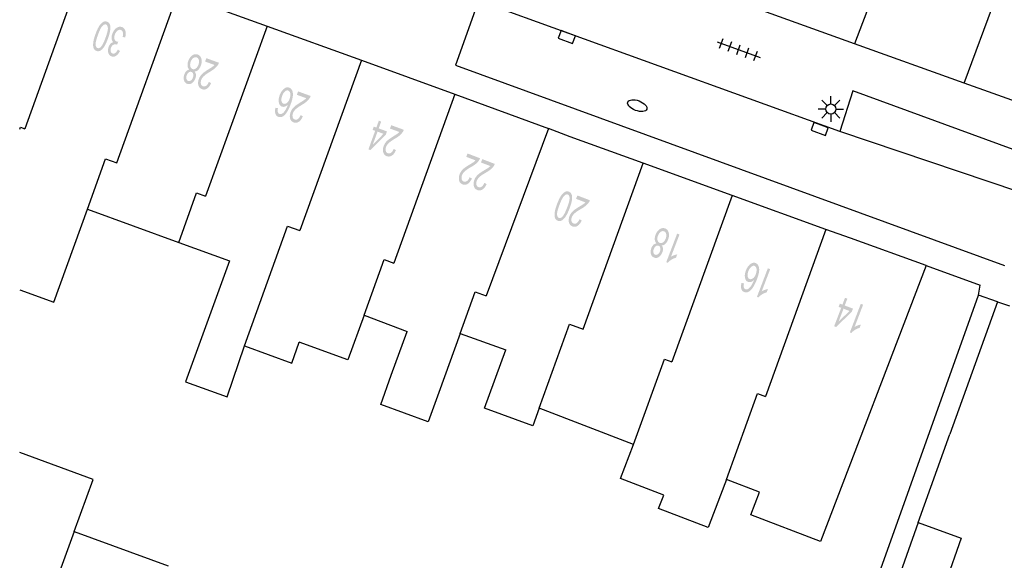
# Model space of a CAD drawing. Header units: metres. Extents: x 134521 to 134907, y 396000 to 396359.
# Tile 14 of 101: x 134521 to 134570, y 396096 to 396123. Entities that reach past the tile are written whole.
import ezdxf

# ---------------------------------------------------------------- set-up
doc = ezdxf.new("R2010")
doc.units = ezdxf.units.M
doc.header["$MEASUREMENT"] = 0

msp = doc.modelspace()

# ---------------------------------------------------------------- hatches: boundary and pattern name
at = {"linetype": 'Continuous', "lineweight": 0}
h = msp.add_hatch(color=251, dxfattribs=at)
edge = h.paths.add_edge_path()
edge.add_spline(control_points=[(134525.677, 396122.117), (134525.587, 396121.867), (134525.497, 396121.727), (134525.408, 396121.587), (134525.31, 396121.529), (134525.213, 396121.471), (134525.11, 396121.508), (134525.035, 396121.535), (134524.994, 396121.602), (134524.953, 396121.668), (134524.948, 396121.768), (134524.942, 396121.867), (134524.965, 396121.998), (134524.989, 396122.129), (134525.065, 396122.339), (134525.154, 396122.587), (134525.243, 396122.728), (134525.333, 396122.868), (134525.43, 396122.926), (134525.528, 396122.985), (134525.631, 396122.948), (134525.767, 396122.898), (134525.792, 396122.725), (134525.821, 396122.515), (134525.677, 396122.117)], knot_values=[0, 0, 0, 0.083333, 0.083333, 0.166667, 0.166667, 0.25, 0.25, 0.333333, 0.333333, 0.416667, 0.416667, 0.5, 0.5, 0.583333, 0.583333, 0.666667, 0.666667, 0.75, 0.75, 0.833333, 0.833333, 0.916667, 0.916667, 1, 1, 1], degree=2, periodic=0)
edge = h.paths.add_edge_path(flags=16)
edge.add_spline(control_points=[(134525.558, 396122.161), (134525.684, 396122.508), (134525.672, 396122.643), (134525.659, 396122.777), (134525.58, 396122.806), (134525.5, 396122.834), (134525.405, 396122.739), (134525.309, 396122.643), (134525.184, 396122.296), (134525.058, 396121.948), (134525.07, 396121.814), (134525.083, 396121.68), (134525.163, 396121.651), (134525.243, 396121.622), (134525.327, 396121.706), (134525.433, 396121.813), (134525.558, 396122.161)], knot_values=[0, 0, 0, 0.125, 0.125, 0.25, 0.25, 0.375, 0.375, 0.5, 0.5, 0.625, 0.625, 0.75, 0.75, 0.875, 0.875, 1, 1, 1], degree=2, periodic=0)
h = msp.add_hatch(color=251, dxfattribs=at)
edge = h.paths.add_edge_path()
edge.add_line((134526.523, 396122.175), (134526.4, 396122.194))
edge.add_spline(control_points=[(134526.4, 396122.194), (134526.433, 396122.349), (134526.409, 396122.431), (134526.385, 396122.513), (134526.316, 396122.538), (134526.234, 396122.568), (134526.148, 396122.503), (134526.061, 396122.439), (134526.016, 396122.314), (134525.973, 396122.194), (134525.997, 396122.098), (134526.021, 396122.002), (134526.101, 396121.973), (134526.133, 396121.961), (134526.189, 396121.963)], knot_values=[0, 0, 0, 0.142857, 0.142857, 0.285714, 0.285714, 0.428571, 0.428571, 0.571429, 0.571429, 0.714286, 0.714286, 0.857143, 0.857143, 1, 1, 1], degree=2, periodic=0)
edge.add_line((134526.189, 396121.963), (134526.121, 396121.816))
edge.add_spline(control_points=[(134526.121, 396121.816), (134526.111, 396121.822), (134526.104, 396121.825), (134526.03, 396121.851), (134525.95, 396121.815), (134525.87, 396121.779), (134525.827, 396121.658), (134525.792, 396121.563), (134525.813, 396121.485), (134525.833, 396121.407), (134525.901, 396121.383), (134525.968, 396121.358), (134526.036, 396121.406), (134526.104, 396121.453), (134526.163, 396121.576)], knot_values=[0, 0, 0, 0.142857, 0.142857, 0.285714, 0.285714, 0.428571, 0.428571, 0.571429, 0.571429, 0.714286, 0.714286, 0.857143, 0.857143, 1, 1, 1], degree=2, periodic=0)
edge.add_line((134526.163, 396121.576), (134526.267, 396121.503))
edge.add_spline(control_points=[(134526.267, 396121.503), (134526.183, 396121.336), (134526.073, 396121.268), (134525.964, 396121.199), (134525.852, 396121.24), (134525.775, 396121.268), (134525.728, 396121.341), (134525.681, 396121.413), (134525.678, 396121.511), (134525.674, 396121.609), (134525.709, 396121.705), (134525.742, 396121.797), (134525.802, 396121.86), (134525.862, 396121.923), (134525.942, 396121.944), (134525.869, 396122.003), (134525.856, 396122.11), (134525.843, 396122.218), (134525.892, 396122.354), (134525.959, 396122.539), (134526.095, 396122.635), (134526.231, 396122.731), (134526.368, 396122.681), (134526.492, 396122.636), (134526.534, 396122.496), (134526.576, 396122.355), (134526.523, 396122.175)], knot_values=[0, 0, 0, 0.076923, 0.076923, 0.153846, 0.153846, 0.230769, 0.230769, 0.307692, 0.307692, 0.384615, 0.384615, 0.461538, 0.461538, 0.538462, 0.538462, 0.615385, 0.615385, 0.692308, 0.692308, 0.769231, 0.769231, 0.846154, 0.846154, 0.923077, 0.923077, 1, 1, 1], degree=2, periodic=0)
h = msp.add_hatch(color=251, dxfattribs=at)
edge = h.paths.add_edge_path()
edge.add_spline(control_points=[(134529.94, 396120.495), (134529.998, 396120.43), (134530.007, 396120.344), (134530.015, 396120.258), (134529.978, 396120.157), (134529.923, 396120.003), (134529.811, 396119.925), (134529.699, 396119.847), (134529.577, 396119.891), (134529.454, 396119.936), (134529.418, 396120.07), (134529.382, 396120.204), (134529.437, 396120.358), (134529.473, 396120.456), (134529.533, 396120.516), (134529.594, 396120.576), (134529.678, 396120.59), (134529.607, 396120.664), (134529.596, 396120.774), (134529.584, 396120.885), (134529.632, 396121.016), (134529.697, 396121.197), (134529.827, 396121.289), (134529.957, 396121.382), (134530.096, 396121.331), (134530.235, 396121.281), (134530.275, 396121.127), (134530.316, 396120.972), (134530.249, 396120.787), (134530.199, 396120.65), (134530.119, 396120.574), (134530.039, 396120.498), (134529.94, 396120.495)], knot_values=[0, 0, 0, 0.0625, 0.0625, 0.125, 0.125, 0.1875, 0.1875, 0.25, 0.25, 0.3125, 0.3125, 0.375, 0.375, 0.4375, 0.4375, 0.5, 0.5, 0.5625, 0.5625, 0.625, 0.625, 0.6875, 0.6875, 0.75, 0.75, 0.8125, 0.8125, 0.875, 0.875, 0.9375, 0.9375, 1, 1, 1], degree=2, periodic=0)
edge = h.paths.add_edge_path(flags=16)
edge.add_spline(control_points=[(134530.131, 396120.832), (134530.158, 396120.906), (134530.159, 396120.983), (134530.161, 396121.061), (134530.129, 396121.116), (134530.097, 396121.171), (134530.044, 396121.19), (134529.961, 396121.22), (134529.878, 396121.159), (134529.796, 396121.099), (134529.751, 396120.975), (134529.706, 396120.85), (134529.732, 396120.748), (134529.757, 396120.647), (134529.841, 396120.616), (134529.922, 396120.587), (134530.004, 396120.649), (134530.087, 396120.71), (134530.131, 396120.832)], knot_values=[0, 0, 0, 0.111111, 0.111111, 0.222222, 0.222222, 0.333333, 0.333333, 0.444444, 0.444444, 0.555556, 0.555556, 0.666667, 0.666667, 0.777778, 0.777778, 0.888889, 0.888889, 1, 1, 1], degree=2, periodic=0)
edge = h.paths.add_edge_path(flags=16)
edge.add_spline(control_points=[(134529.857, 396120.194), (134529.893, 396120.294), (134529.874, 396120.372), (134529.854, 396120.451), (134529.785, 396120.476), (134529.719, 396120.5), (134529.654, 396120.452), (134529.589, 396120.405), (134529.556, 396120.313), (134529.521, 396120.218), (134529.541, 396120.138), (134529.561, 396120.057), (134529.627, 396120.034), (134529.693, 396120.01), (134529.759, 396120.057), (134529.825, 396120.105), (134529.857, 396120.194)], knot_values=[0, 0, 0, 0.125, 0.125, 0.25, 0.25, 0.375, 0.375, 0.5, 0.5, 0.625, 0.625, 0.75, 0.75, 0.875, 0.875, 1, 1, 1], degree=2, periodic=0)
h = msp.add_hatch(color=251, dxfattribs=at)
edge = h.paths.add_edge_path()
edge.add_line((134530.459, 396120.985), (134530.519, 396121.151))
edge.add_line((134530.519, 396121.151), (134531.141, 396120.927))
edge.add_spline(control_points=[(134531.141, 396120.927), (134531.12, 396120.864), (134531.084, 396120.811), (134531.026, 396120.724), (134530.94, 396120.651), (134530.854, 396120.577), (134530.712, 396120.492), (134530.49, 396120.359), (134530.397, 396120.268), (134530.303, 396120.177), (134530.268, 396120.079), (134530.231, 396119.976), (134530.254, 396119.888), (134530.277, 396119.799), (134530.356, 396119.771), (134530.439, 396119.741), (134530.517, 396119.798), (134530.594, 396119.855), (134530.642, 396119.987)], knot_values=[0, 0, 0, 0.111111, 0.111111, 0.222222, 0.222222, 0.333333, 0.333333, 0.444444, 0.444444, 0.555556, 0.555556, 0.666667, 0.666667, 0.777778, 0.777778, 0.888889, 0.888889, 1, 1, 1], degree=2, periodic=0)
edge.add_line((134530.642, 396119.987), (134530.755, 396119.926))
edge.add_spline(control_points=[(134530.755, 396119.926), (134530.671, 396119.731), (134530.553, 396119.656), (134530.436, 396119.58), (134530.302, 396119.629), (134530.167, 396119.678), (134530.128, 396119.819), (134530.09, 396119.96), (134530.15, 396120.126), (134530.181, 396120.211), (134530.234, 396120.284), (134530.286, 396120.358), (134530.372, 396120.429), (134530.459, 396120.5), (134530.64, 396120.613), (134530.791, 396120.706), (134530.837, 396120.742), (134530.884, 396120.778), (134530.92, 396120.818)], knot_values=[0, 0, 0, 0.111111, 0.111111, 0.222222, 0.222222, 0.333333, 0.333333, 0.444444, 0.444444, 0.555556, 0.555556, 0.666667, 0.666667, 0.777778, 0.777778, 0.888889, 0.888889, 1, 1, 1], degree=2, periodic=0)
edge.add_line((134530.92, 396120.818), (134530.459, 396120.985))
h = msp.add_hatch(color=251, dxfattribs=at)
edge = h.paths.add_edge_path()
edge.add_line((134533.926, 396118.715), (134534.046, 396118.688))
edge.add_spline(control_points=[(134534.046, 396118.688), (134534.024, 396118.579), (134534.035, 396118.523), (134534.055, 396118.431), (134534.124, 396118.406), (134534.18, 396118.386), (134534.238, 396118.417), (134534.314, 396118.457), (134534.387, 396118.56), (134534.46, 396118.664), (134534.538, 396118.875), (134534.462, 396118.795), (134534.385, 396118.77), (134534.308, 396118.746), (134534.242, 396118.77), (134534.126, 396118.812), (134534.091, 396118.969), (134534.056, 396119.125), (134534.129, 396119.327), (134534.177, 396119.46), (134534.256, 396119.56), (134534.335, 396119.66), (134534.424, 396119.697), (134534.513, 396119.733), (134534.598, 396119.702), (134534.742, 396119.65), (134534.776, 396119.458), (134534.809, 396119.266), (134534.677, 396118.901), (134534.529, 396118.492), (134534.361, 396118.343), (134534.215, 396118.213), (134534.066, 396118.267), (134533.955, 396118.307), (134533.918, 396118.426), (134533.88, 396118.545), (134533.926, 396118.715)], knot_values=[0, 0, 0, 0.055556, 0.055556, 0.111111, 0.111111, 0.166667, 0.166667, 0.222222, 0.222222, 0.277778, 0.277778, 0.333333, 0.333333, 0.388889, 0.388889, 0.444444, 0.444444, 0.5, 0.5, 0.555556, 0.555556, 0.611111, 0.611111, 0.666667, 0.666667, 0.722222, 0.722222, 0.777778, 0.777778, 0.833333, 0.833333, 0.888889, 0.888889, 0.944444, 0.944444, 1, 1, 1], degree=2, periodic=0)
edge = h.paths.add_edge_path(flags=16)
edge.add_spline(control_points=[(134534.618, 396119.151), (134534.65, 396119.241), (134534.655, 396119.332), (134534.659, 396119.423), (134534.629, 396119.482), (134534.599, 396119.541), (134534.549, 396119.56), (134534.475, 396119.586), (134534.391, 396119.517), (134534.307, 396119.447), (134534.252, 396119.295), (134534.199, 396119.149), (134534.22, 396119.046), (134534.241, 396118.943), (134534.32, 396118.914), (134534.399, 396118.886), (134534.483, 396118.95), (134534.568, 396119.015), (134534.618, 396119.151)], knot_values=[0, 0, 0, 0.111111, 0.111111, 0.222222, 0.222222, 0.333333, 0.333333, 0.444444, 0.444444, 0.555556, 0.555556, 0.666667, 0.666667, 0.777778, 0.777778, 0.888889, 0.888889, 1, 1, 1], degree=2, periodic=0)
h = msp.add_hatch(color=251, dxfattribs=at)
edge = h.paths.add_edge_path()
edge.add_line((134534.975, 396119.351), (134535.035, 396119.518))
edge.add_line((134535.035, 396119.518), (134535.656, 396119.293))
edge.add_spline(control_points=[(134535.656, 396119.293), (134535.635, 396119.23), (134535.599, 396119.177), (134535.541, 396119.091), (134535.455, 396119.017), (134535.369, 396118.944), (134535.227, 396118.858), (134535.006, 396118.725), (134534.912, 396118.634), (134534.819, 396118.544), (134534.783, 396118.445), (134534.746, 396118.342), (134534.769, 396118.254), (134534.793, 396118.166), (134534.872, 396118.137), (134534.955, 396118.107), (134535.032, 396118.164), (134535.109, 396118.221), (134535.158, 396118.353)], knot_values=[0, 0, 0, 0.111111, 0.111111, 0.222222, 0.222222, 0.333333, 0.333333, 0.444444, 0.444444, 0.555556, 0.555556, 0.666667, 0.666667, 0.777778, 0.777778, 0.888889, 0.888889, 1, 1, 1], degree=2, periodic=0)
edge.add_line((134535.158, 396118.353), (134535.27, 396118.292))
edge.add_spline(control_points=[(134535.27, 396118.292), (134535.186, 396118.098), (134535.069, 396118.022), (134534.951, 396117.947), (134534.817, 396117.995), (134534.682, 396118.044), (134534.644, 396118.185), (134534.605, 396118.326), (134534.666, 396118.493), (134534.696, 396118.577), (134534.749, 396118.651), (134534.801, 396118.724), (134534.888, 396118.795), (134534.974, 396118.866), (134535.155, 396118.979), (134535.306, 396119.072), (134535.353, 396119.108), (134535.399, 396119.144), (134535.435, 396119.184)], knot_values=[0, 0, 0, 0.111111, 0.111111, 0.222222, 0.222222, 0.333333, 0.333333, 0.444444, 0.444444, 0.555556, 0.555556, 0.666667, 0.666667, 0.777778, 0.777778, 0.888889, 0.888889, 1, 1, 1], degree=2, periodic=0)
edge.add_line((134535.435, 396119.184), (134534.975, 396119.351))
h = msp.add_hatch(color=251, dxfattribs=at)
h.paths.add_polyline_path([(134538.594, 396116.632), (134538.499, 396116.666), (134538.83, 396117.58), (134538.704, 396117.626), (134538.761, 396117.785), (134538.888, 396117.739), (134539.011, 396118.076), (134539.126, 396118.034), (134539.004, 396117.697), (134539.411, 396117.549), (134539.354, 396117.39)])
h.paths.add_polyline_path([(134538.715, 396116.901), (134538.946, 396117.538), (134539.24, 396117.431)], flags=16)
h = msp.add_hatch(color=251, dxfattribs=at)
edge = h.paths.add_edge_path()
edge.add_line((134539.559, 396117.689), (134539.62, 396117.855))
edge.add_line((134539.62, 396117.855), (134540.241, 396117.63))
edge.add_spline(control_points=[(134540.241, 396117.63), (134540.219, 396117.567), (134540.184, 396117.515), (134540.125, 396117.428), (134540.04, 396117.354), (134539.954, 396117.281), (134539.811, 396117.196), (134539.59, 396117.063), (134539.496, 396116.972), (134539.403, 396116.882), (134539.367, 396116.783), (134539.33, 396116.68), (134539.353, 396116.592), (134539.376, 396116.504), (134539.455, 396116.475), (134539.538, 396116.445), (134539.615, 396116.502), (134539.693, 396116.559), (134539.741, 396116.691)], knot_values=[0, 0, 0, 0.111111, 0.111111, 0.222222, 0.222222, 0.333333, 0.333333, 0.444444, 0.444444, 0.555556, 0.555556, 0.666667, 0.666667, 0.777778, 0.777778, 0.888889, 0.888889, 1, 1, 1], degree=2, periodic=0)
edge.add_line((134539.741, 396116.691), (134539.854, 396116.63))
edge.add_spline(control_points=[(134539.854, 396116.63), (134539.769, 396116.435), (134539.652, 396116.36), (134539.535, 396116.284), (134539.401, 396116.333), (134539.265, 396116.382), (134539.227, 396116.523), (134539.189, 396116.664), (134539.249, 396116.831), (134539.28, 396116.915), (134539.333, 396116.989), (134539.386, 396117.062), (134539.472, 396117.133), (134539.558, 396117.204), (134539.739, 396117.316), (134539.891, 396117.41), (134539.937, 396117.446), (134539.984, 396117.481), (134540.02, 396117.522)], knot_values=[0, 0, 0, 0.111111, 0.111111, 0.222222, 0.222222, 0.333333, 0.333333, 0.444444, 0.444444, 0.555556, 0.555556, 0.666667, 0.666667, 0.777778, 0.777778, 0.888889, 0.888889, 1, 1, 1], degree=2, periodic=0)
edge.add_line((134540.02, 396117.522), (134539.559, 396117.689))
h = msp.add_hatch(color=251, dxfattribs=at)
edge = h.paths.add_edge_path()
edge.add_line((134543.314, 396116.299), (134543.377, 396116.464))
edge.add_line((134543.377, 396116.464), (134543.994, 396116.228))
edge.add_spline(control_points=[(134543.994, 396116.228), (134543.972, 396116.165), (134543.935, 396116.114), (134543.875, 396116.028), (134543.788, 396115.956), (134543.701, 396115.884), (134543.557, 396115.802), (134543.334, 396115.672), (134543.239, 396115.583), (134543.143, 396115.494), (134543.106, 396115.397), (134543.067, 396115.294), (134543.089, 396115.206), (134543.111, 396115.117), (134543.189, 396115.087), (134543.272, 396115.055), (134543.35, 396115.111), (134543.428, 396115.166), (134543.479, 396115.298)], knot_values=[0, 0, 0, 0.111111, 0.111111, 0.222222, 0.222222, 0.333333, 0.333333, 0.444444, 0.444444, 0.555556, 0.555556, 0.666667, 0.666667, 0.777778, 0.777778, 0.888889, 0.888889, 1, 1, 1], degree=2, periodic=0)
edge.add_line((134543.479, 396115.298), (134543.59, 396115.235))
edge.add_spline(control_points=[(134543.59, 396115.235), (134543.502, 396115.042), (134543.384, 396114.968), (134543.265, 396114.895), (134543.132, 396114.946), (134542.998, 396114.997), (134542.962, 396115.139), (134542.926, 396115.281), (134542.989, 396115.446), (134543.022, 396115.53), (134543.076, 396115.602), (134543.129, 396115.675), (134543.217, 396115.744), (134543.304, 396115.814), (134543.488, 396115.923), (134543.641, 396116.014), (134543.688, 396116.049), (134543.735, 396116.084), (134543.772, 396116.124)], knot_values=[0, 0, 0, 0.111111, 0.111111, 0.222222, 0.222222, 0.333333, 0.333333, 0.444444, 0.444444, 0.555556, 0.555556, 0.666667, 0.666667, 0.777778, 0.777778, 0.888889, 0.888889, 1, 1, 1], degree=2, periodic=0)
edge.add_line((134543.772, 396116.124), (134543.314, 396116.299))
h = msp.add_hatch(color=251, dxfattribs=at)
edge = h.paths.add_edge_path()
edge.add_line((134544.039, 396116.021), (134544.103, 396116.187))
edge.add_line((134544.103, 396116.187), (134544.72, 396115.951))
edge.add_spline(control_points=[(134544.72, 396115.951), (134544.697, 396115.888), (134544.661, 396115.836), (134544.601, 396115.751), (134544.514, 396115.679), (134544.427, 396115.607), (134544.283, 396115.524), (134544.059, 396115.395), (134543.964, 396115.306), (134543.869, 396115.217), (134543.832, 396115.119), (134543.793, 396115.017), (134543.814, 396114.928), (134543.836, 396114.839), (134543.914, 396114.81), (134543.997, 396114.778), (134544.075, 396114.833), (134544.153, 396114.889), (134544.204, 396115.021)], knot_values=[0, 0, 0, 0.111111, 0.111111, 0.222222, 0.222222, 0.333333, 0.333333, 0.444444, 0.444444, 0.555556, 0.555556, 0.666667, 0.666667, 0.777778, 0.777778, 0.888889, 0.888889, 1, 1, 1], degree=2, periodic=0)
edge.add_line((134544.204, 396115.021), (134544.316, 396114.957))
edge.add_spline(control_points=[(134544.316, 396114.957), (134544.228, 396114.764), (134544.109, 396114.691), (134543.991, 396114.618), (134543.858, 396114.668), (134543.723, 396114.72), (134543.687, 396114.862), (134543.652, 396115.003), (134543.715, 396115.169), (134543.747, 396115.253), (134543.801, 396115.325), (134543.855, 396115.397), (134543.942, 396115.467), (134544.03, 396115.536), (134544.213, 396115.646), (134544.366, 396115.736), (134544.413, 396115.772), (134544.46, 396115.807), (134544.497, 396115.846)], knot_values=[0, 0, 0, 0.111111, 0.111111, 0.222222, 0.222222, 0.333333, 0.333333, 0.444444, 0.444444, 0.555556, 0.555556, 0.666667, 0.666667, 0.777778, 0.777778, 0.888889, 0.888889, 1, 1, 1], degree=2, periodic=0)
edge.add_line((134544.497, 396115.846), (134544.039, 396116.021))
h = msp.add_hatch(color=251, dxfattribs=at)
edge = h.paths.add_edge_path()
edge.add_spline(control_points=[(134548.396, 396113.755), (134548.302, 396113.506), (134548.209, 396113.368), (134548.117, 396113.229), (134548.019, 396113.173), (134547.92, 396113.117), (134547.819, 396113.156), (134547.743, 396113.184), (134547.704, 396113.251), (134547.664, 396113.318), (134547.66, 396113.418), (134547.656, 396113.518), (134547.682, 396113.648), (134547.708, 396113.779), (134547.788, 396113.987), (134547.882, 396114.234), (134547.974, 396114.373), (134548.065, 396114.511), (134548.164, 396114.568), (134548.263, 396114.625), (134548.365, 396114.585), (134548.5, 396114.534), (134548.522, 396114.36), (134548.547, 396114.149), (134548.396, 396113.755)], knot_values=[0, 0, 0, 0.083333, 0.083333, 0.166667, 0.166667, 0.25, 0.25, 0.333333, 0.333333, 0.416667, 0.416667, 0.5, 0.5, 0.583333, 0.583333, 0.666667, 0.666667, 0.75, 0.75, 0.833333, 0.833333, 0.916667, 0.916667, 1, 1, 1], degree=2, periodic=0)
edge = h.paths.add_edge_path(flags=16)
edge.add_spline(control_points=[(134548.278, 396113.8), (134548.41, 396114.145), (134548.4, 396114.28), (134548.39, 396114.414), (134548.311, 396114.445), (134548.233, 396114.475), (134548.135, 396114.381), (134548.038, 396114.287), (134547.906, 396113.942), (134547.774, 396113.596), (134547.784, 396113.462), (134547.794, 396113.328), (134547.874, 396113.297), (134547.953, 396113.267), (134548.039, 396113.349), (134548.146, 396113.455), (134548.278, 396113.8)], knot_values=[0, 0, 0, 0.125, 0.125, 0.25, 0.25, 0.375, 0.375, 0.5, 0.5, 0.625, 0.625, 0.75, 0.75, 0.875, 0.875, 1, 1, 1], degree=2, periodic=0)
h = msp.add_hatch(color=251, dxfattribs=at)
edge = h.paths.add_edge_path()
edge.add_line((134548.72, 396114.233), (134548.784, 396114.399))
edge.add_line((134548.784, 396114.399), (134549.401, 396114.163))
edge.add_spline(control_points=[(134549.401, 396114.163), (134549.379, 396114.1), (134549.342, 396114.048), (134549.282, 396113.962), (134549.195, 396113.891), (134549.108, 396113.819), (134548.964, 396113.736), (134548.74, 396113.607), (134548.645, 396113.518), (134548.55, 396113.429), (134548.513, 396113.331), (134548.474, 396113.229), (134548.496, 396113.14), (134548.517, 396113.051), (134548.596, 396113.021), (134548.678, 396112.99), (134548.756, 396113.045), (134548.834, 396113.101), (134548.886, 396113.232)], knot_values=[0, 0, 0, 0.111111, 0.111111, 0.222222, 0.222222, 0.333333, 0.333333, 0.444444, 0.444444, 0.555556, 0.555556, 0.666667, 0.666667, 0.777778, 0.777778, 0.888889, 0.888889, 1, 1, 1], degree=2, periodic=0)
edge.add_line((134548.886, 396113.232), (134548.997, 396113.169))
edge.add_spline(control_points=[(134548.997, 396113.169), (134548.909, 396112.976), (134548.791, 396112.903), (134548.672, 396112.829), (134548.539, 396112.88), (134548.404, 396112.932), (134548.369, 396113.073), (134548.333, 396113.215), (134548.396, 396113.38), (134548.428, 396113.464), (134548.482, 396113.537), (134548.536, 396113.609), (134548.624, 396113.679), (134548.711, 396113.748), (134548.894, 396113.858), (134549.047, 396113.948), (134549.094, 396113.983), (134549.141, 396114.019), (134549.178, 396114.058)], knot_values=[0, 0, 0, 0.111111, 0.111111, 0.222222, 0.222222, 0.333333, 0.333333, 0.444444, 0.444444, 0.555556, 0.555556, 0.666667, 0.666667, 0.777778, 0.777778, 0.888889, 0.888889, 1, 1, 1], degree=2, periodic=0)
edge.add_line((134549.178, 396114.058), (134548.72, 396114.233))
h = msp.add_hatch(color=251, dxfattribs=at)
edge = h.paths.add_edge_path()
edge.add_spline(control_points=[(134552.934, 396111.942), (134552.991, 396111.875), (134552.998, 396111.79), (134553.005, 396111.704), (134552.966, 396111.603), (134552.908, 396111.45), (134552.795, 396111.374), (134552.682, 396111.298), (134552.56, 396111.344), (134552.438, 396111.391), (134552.404, 396111.526), (134552.371, 396111.661), (134552.429, 396111.814), (134552.466, 396111.911), (134552.528, 396111.97), (134552.589, 396112.029), (134552.674, 396112.041), (134552.604, 396112.117), (134552.595, 396112.227), (134552.585, 396112.338), (134552.635, 396112.468), (134552.704, 396112.648), (134552.835, 396112.738), (134552.967, 396112.828), (134553.105, 396112.775), (134553.243, 396112.722), (134553.281, 396112.567), (134553.319, 396112.412), (134553.248, 396112.228), (134553.196, 396112.092), (134553.114, 396112.017), (134553.033, 396111.943), (134552.934, 396111.942)], knot_values=[0, 0, 0, 0.0625, 0.0625, 0.125, 0.125, 0.1875, 0.1875, 0.25, 0.25, 0.3125, 0.3125, 0.375, 0.375, 0.4375, 0.4375, 0.5, 0.5, 0.5625, 0.5625, 0.625, 0.625, 0.6875, 0.6875, 0.75, 0.75, 0.8125, 0.8125, 0.875, 0.875, 0.9375, 0.9375, 1, 1, 1], degree=2, periodic=0)
edge = h.paths.add_edge_path(flags=16)
edge.add_spline(control_points=[(134553.131, 396112.275), (134553.159, 396112.349), (134553.162, 396112.426), (134553.166, 396112.504), (134553.134, 396112.559), (134553.103, 396112.614), (134553.05, 396112.635), (134552.968, 396112.666), (134552.884, 396112.607), (134552.801, 396112.548), (134552.754, 396112.425), (134552.707, 396112.301), (134552.73, 396112.199), (134552.754, 396112.097), (134552.837, 396112.065), (134552.918, 396112.034), (134553.001, 396112.094), (134553.085, 396112.154), (134553.131, 396112.275)], knot_values=[0, 0, 0, 0.111111, 0.111111, 0.222222, 0.222222, 0.333333, 0.333333, 0.444444, 0.444444, 0.555556, 0.555556, 0.666667, 0.666667, 0.777778, 0.777778, 0.888889, 0.888889, 1, 1, 1], degree=2, periodic=0)
edge = h.paths.add_edge_path(flags=16)
edge.add_spline(control_points=[(134552.846, 396111.642), (134552.883, 396111.741), (134552.865, 396111.82), (134552.847, 396111.899), (134552.779, 396111.925), (134552.713, 396111.951), (134552.647, 396111.904), (134552.581, 396111.858), (134552.547, 396111.767), (134552.511, 396111.673), (134552.529, 396111.592), (134552.548, 396111.511), (134552.613, 396111.486), (134552.678, 396111.461), (134552.745, 396111.508), (134552.812, 396111.554), (134552.846, 396111.642)], knot_values=[0, 0, 0, 0.125, 0.125, 0.25, 0.25, 0.375, 0.375, 0.5, 0.5, 0.625, 0.625, 0.75, 0.75, 0.875, 0.875, 1, 1, 1], degree=2, periodic=0)
h = msp.add_hatch(color=251, dxfattribs=at)
edge = h.paths.add_edge_path()
edge.add_line((134553.696, 396112.522), (134553.811, 396112.479))
edge.add_line((134553.811, 396112.479), (134553.392, 396111.383))
edge.add_spline(control_points=[(134553.392, 396111.383), (134553.456, 396111.426), (134553.546, 396111.46), (134553.636, 396111.493), (134553.7, 396111.502)], knot_values=[0, 0, 0, 0.5, 0.5, 1, 1, 1], degree=2, periodic=0)
edge.add_line((134553.7, 396111.502), (134553.637, 396111.336))
edge.add_spline(control_points=[(134553.637, 396111.336), (134553.515, 396111.305), (134553.406, 396111.236), (134553.297, 396111.167), (134553.232, 396111.088)], knot_values=[0, 0, 0, 0.5, 0.5, 1, 1, 1], degree=2, periodic=0)
edge.add_line((134553.232, 396111.088), (134553.159, 396111.116))
edge.add_line((134553.159, 396111.116), (134553.696, 396112.522))
h = msp.add_hatch(color=251, dxfattribs=at)
edge = h.paths.add_edge_path()
edge.add_line((134556.866, 396110.099), (134556.986, 396110.07))
edge.add_spline(control_points=[(134556.986, 396110.07), (134556.962, 396109.962), (134556.972, 396109.905), (134556.991, 396109.813), (134557.059, 396109.787), (134557.114, 396109.766), (134557.173, 396109.796), (134557.25, 396109.835), (134557.325, 396109.937), (134557.4, 396110.038), (134557.481, 396110.248), (134557.404, 396110.169), (134557.326, 396110.146), (134557.249, 396110.123), (134557.183, 396110.149), (134557.068, 396110.192), (134557.036, 396110.35), (134557.003, 396110.507), (134557.08, 396110.708), (134557.131, 396110.84), (134557.212, 396110.938), (134557.293, 396111.037), (134557.382, 396111.072), (134557.472, 396111.107), (134557.556, 396111.075), (134557.699, 396111.02), (134557.729, 396110.827), (134557.759, 396110.634), (134557.621, 396110.271), (134557.466, 396109.865), (134557.295, 396109.719), (134557.146, 396109.592), (134556.998, 396109.649), (134556.888, 396109.691), (134556.853, 396109.811), (134556.818, 396109.931), (134556.866, 396110.099)], knot_values=[0, 0, 0, 0.055556, 0.055556, 0.111111, 0.111111, 0.166667, 0.166667, 0.222222, 0.222222, 0.277778, 0.277778, 0.333333, 0.333333, 0.388889, 0.388889, 0.444444, 0.444444, 0.5, 0.5, 0.555556, 0.555556, 0.611111, 0.611111, 0.666667, 0.666667, 0.722222, 0.722222, 0.777778, 0.777778, 0.833333, 0.833333, 0.888889, 0.888889, 0.944444, 0.944444, 1, 1, 1], degree=2, periodic=0)
edge = h.paths.add_edge_path(flags=16)
edge.add_spline(control_points=[(134557.566, 396110.523), (134557.6, 396110.612), (134557.606, 396110.703), (134557.612, 396110.794), (134557.583, 396110.854), (134557.554, 396110.914), (134557.504, 396110.933), (134557.431, 396110.961), (134557.346, 396110.893), (134557.26, 396110.824), (134557.202, 396110.673), (134557.147, 396110.528), (134557.166, 396110.425), (134557.186, 396110.321), (134557.264, 396110.291), (134557.342, 396110.262), (134557.428, 396110.325), (134557.514, 396110.388), (134557.566, 396110.523)], knot_values=[0, 0, 0, 0.111111, 0.111111, 0.222222, 0.222222, 0.333333, 0.333333, 0.444444, 0.444444, 0.555556, 0.555556, 0.666667, 0.666667, 0.777778, 0.777778, 0.888889, 0.888889, 1, 1, 1], degree=2, periodic=0)
h = msp.add_hatch(color=251, dxfattribs=at)
edge = h.paths.add_edge_path()
edge.add_line((134558.16, 396110.817), (134558.275, 396110.773))
edge.add_line((134558.275, 396110.773), (134557.856, 396109.677))
edge.add_spline(control_points=[(134557.856, 396109.677), (134557.92, 396109.72), (134558.01, 396109.754), (134558.1, 396109.787), (134558.165, 396109.797)], knot_values=[0, 0, 0, 0.5, 0.5, 1, 1, 1], degree=2, periodic=0)
edge.add_line((134558.165, 396109.797), (134558.101, 396109.63))
edge.add_spline(control_points=[(134558.101, 396109.63), (134557.979, 396109.599), (134557.87, 396109.53), (134557.761, 396109.461), (134557.697, 396109.382)], knot_values=[0, 0, 0, 0.5, 0.5, 1, 1, 1], degree=2, periodic=0)
edge.add_line((134557.697, 396109.382), (134557.623, 396109.41))
edge.add_line((134557.623, 396109.41), (134558.16, 396110.817))
h = msp.add_hatch(color=251, dxfattribs=at)
h.paths.add_polyline_path([(134561.518, 396107.929), (134561.424, 396107.965), (134561.771, 396108.873), (134561.645, 396108.921), (134561.705, 396109.079), (134561.831, 396109.031), (134561.959, 396109.366), (134562.074, 396109.322), (134561.946, 396108.987), (134562.351, 396108.832), (134562.29, 396108.674)])
h.paths.add_polyline_path([(134561.643, 396108.196), (134561.885, 396108.829), (134562.178, 396108.717)], flags=16)
h = msp.add_hatch(color=251, dxfattribs=at)
edge = h.paths.add_edge_path()
edge.add_line((134562.735, 396109.069), (134562.85, 396109.026))
edge.add_line((134562.85, 396109.026), (134562.431, 396107.93))
edge.add_spline(control_points=[(134562.431, 396107.93), (134562.495, 396107.973), (134562.585, 396108.007), (134562.675, 396108.04), (134562.739, 396108.049)], knot_values=[0, 0, 0, 0.5, 0.5, 1, 1, 1], degree=2, periodic=0)
edge.add_line((134562.739, 396108.049), (134562.676, 396107.883))
edge.add_spline(control_points=[(134562.676, 396107.883), (134562.554, 396107.852), (134562.445, 396107.783), (134562.336, 396107.714), (134562.272, 396107.635)], knot_values=[0, 0, 0, 0.5, 0.5, 1, 1, 1], degree=2, periodic=0)
edge.add_line((134562.272, 396107.635), (134562.198, 396107.663))
edge.add_line((134562.198, 396107.663), (134562.735, 396109.069))

# ---------------------------------------------------------------- linework, layer by layer
at = {"color": 251}
for p, q in [((134565.429, 396129.791), (134562.429, 396121.862)), ((134567.823, 396119.926), (134570.761, 396127.89)), ((134524.579, 396125.961), (134521.582, 396117.681)), ((134526.109, 396116.005), (134529.119, 396124.318)), ((134529.119, 396124.318), (134533.508, 396122.729)), ((134543.92, 396123.98), (134542.78, 396120.8)), ((134561.701, 396117.546), (134543.92, 396123.98)), ((134562.429, 396121.862), (134557.51, 396123.627)), ((134533.508, 396122.729), (134530.48, 396114.365)), ((134533.508, 396122.729), (134538.15, 396121.049)), ((134555.663, 396121.961), (134557.775, 396121.187)), ((134555.788, 396121.649), (134555.96, 396122.118)), ((134556.21, 396121.494), (134556.382, 396121.964)), ((134556.633, 396121.339), (134556.805, 396121.809)), ((134557.056, 396121.184), (134557.228, 396121.654)), ((134557.478, 396121.03), (134557.65, 396121.499)), ((134567.823, 396119.926), (134562.429, 396121.862)), ((134538.15, 396121.049), (134535.116, 396112.67)), ((134538.15, 396121.049), (134542.754, 396119.378)), ((134542.78, 396120.8), (134569.81, 396110.96)), ((134562.346, 396119.553), (134561.701, 396117.546)), ((134572.732, 396115.738), (134562.346, 396119.553)), ((134573.381, 396117.932), (134567.823, 396119.926)), ((134542.754, 396119.378), (134539.748, 396111.076)), ((134542.754, 396119.378), (134547.361, 396117.691)), ((134561.084, 396118.828), (134560.819, 396119.093)), ((134561.261, 396118.901), (134561.261, 396119.276)), ((134561.438, 396118.828), (134561.703, 396119.093)), ((134561.011, 396118.651), (134560.636, 396118.651)), ((134561.511, 396118.651), (134561.886, 396118.651)), ((134561.084, 396118.474), (134560.819, 396118.209)), ((134561.261, 396118.401), (134561.261, 396118.026)), ((134561.703, 396118.209), (134561.438, 396118.474)), ((134521.332, 396117.657), (134521.372, 396117.757)), ((134521.372, 396117.757), (134521.582, 396117.681)), ((134547.361, 396117.691), (134544.295, 396109.463)), ((134548.423, 396117.289), (134547.361, 396117.691)), ((134552.029, 396115.984), (134548.423, 396117.289)), ((134570.52, 396114.57), (134561.701, 396117.546)), ((134524.663, 396113.72), (134525.562, 396116.203)), ((134525.562, 396116.203), (134526.109, 396116.005)), ((134549.073, 396107.817), (134552.029, 396115.984)), ((134556.404, 396114.401), (134552.029, 396115.984)), ((134529.162, 396112.091), (134530.042, 396114.523)), ((134530.042, 396114.523), (134530.48, 396114.365)), ((134556.404, 396114.401), (134553.439, 396106.21)), ((134561.019, 396112.732), (134556.404, 396114.401)), ((134523.008, 396109.148), (134524.663, 396113.72)), ((134524.663, 396113.72), (134529.162, 396112.091)), ((134532.401, 396106.997), (134534.513, 396112.888)), ((134534.513, 396112.888), (134535.116, 396112.67)), ((134561.019, 396112.732), (134558.045, 396104.515)), ((134562.229, 396112.294), (134561.019, 396112.732)), ((134565.946, 396110.953), (134562.229, 396112.294)), ((134529.162, 396112.091), (134531.654, 396111.189)), ((134531.654, 396111.189), (134529.497, 396105.231)), ((134538.288, 396108.508), (134539.279, 396111.246)), ((134539.279, 396111.246), (134539.748, 396111.076)), ((134565.946, 396110.953), (134560.744, 396097.383)), ((134565.946, 396110.953), (134568.608, 396109.993)), ((134568.532, 396109.503), (134568.608, 396109.993)), ((134521.332, 396109.755), (134523.008, 396109.148)), ((134543.015, 396107.615), (134543.754, 396109.659)), ((134543.754, 396109.659), (134544.295, 396109.463)), ((134559.223, 396083.491), (134568.532, 396109.503)), ((134569.457, 396109.166), (134568.532, 396109.503)), ((134569.457, 396109.166), (134567.125, 396102.652)), ((134569.457, 396109.166), (134570.053, 396108.97)), ((134538.288, 396108.508), (134537.493, 396106.31)), ((134538.288, 396108.508), (134540.403, 396107.709)), ((134546.901, 396103.932), (134548.396, 396108.062)), ((134548.396, 396108.062), (134549.073, 396107.817)), ((134539.626, 396105.562), (134540.403, 396107.709)), ((134543.015, 396107.615), (134541.965, 396104.715)), ((134543.015, 396107.615), (134545.255, 396106.804)), ((134531.543, 396104.49), (134532.401, 396106.997)), ((134532.401, 396106.997), (134534.722, 396106.157)), ((134534.722, 396106.157), (134535.092, 396107.18)), ((134537.493, 396106.31), (134535.092, 396107.18)), ((134544.216, 396103.933), (134545.255, 396106.804)), ((134551.549, 396102.156), (134553.065, 396106.345)), ((134553.065, 396106.345), (134553.439, 396106.21)), ((134539.102, 396104.115), (134539.626, 396105.562)), ((134529.497, 396105.231), (134531.543, 396104.49)), ((134541.965, 396104.715), (134541.441, 396103.268)), ((134556.117, 396100.435), (134557.646, 396104.66)), ((134557.646, 396104.66), (134558.045, 396104.515)), ((134541.441, 396103.268), (134539.102, 396104.115)), ((134546.59, 396103.074), (134544.216, 396103.933)), ((134546.901, 396103.932), (134546.59, 396103.074)), ((134551.549, 396102.156), (134546.901, 396103.932)), ((134565.562, 396098.306), (134567.125, 396102.652)), ((134550.907, 396100.475), (134551.549, 396102.156)), ((134524.947, 396100.429), (134521.332, 396101.752)), ((134524.013, 396097.877), (134524.947, 396100.429)), ((134553.033, 396099.663), (134550.907, 396100.475)), ((134556.117, 396100.435), (134555.837, 396099.662)), ((134557.752, 396099.811), (134556.117, 396100.435)), ((134552.783, 396099.009), (134553.033, 396099.663)), ((134557.323, 396098.69), (134557.752, 396099.811)), ((134555.837, 396099.662), (134555.23, 396098.074)), ((134555.23, 396098.074), (134552.783, 396099.009)), ((134560.744, 396097.383), (134557.323, 396098.69)), ((134565.562, 396098.306), (134559.341, 396080.922)), ((134565.562, 396098.306), (134567.683, 396097.547)), ((134524.013, 396097.877), (134522.84, 396094.672)), ((134524.013, 396097.877), (134528.638, 396096.184)), ((134567.683, 396097.547), (134566.423, 396094.026))]:
    msp.add_line(p, q, dxfattribs=at)
at = {"color": 251, "flags": 128}
for points in [[(134548.332, 396122.38), (134547.98, 396122.508), (134547.843, 396122.132), (134548.548, 396121.876), (134548.684, 396122.252), (134548.332, 396122.38)], [(134560.779, 396117.856), (134560.426, 396117.983), (134560.291, 396117.607), (134560.996, 396117.353), (134561.132, 396117.729), (134560.779, 396117.856)]]:
    msp.add_lwpolyline(points, dxfattribs=at)
at = {"color": 251}
msp.add_circle((134561.261, 396118.651), 0.25, dxfattribs=at)
msp.add_ellipse((134551.732, 396118.818), major_axis=(-0.469, 0.175), ratio=0.493984, dxfattribs=at)

doc.saveas('drawing.dxf')
